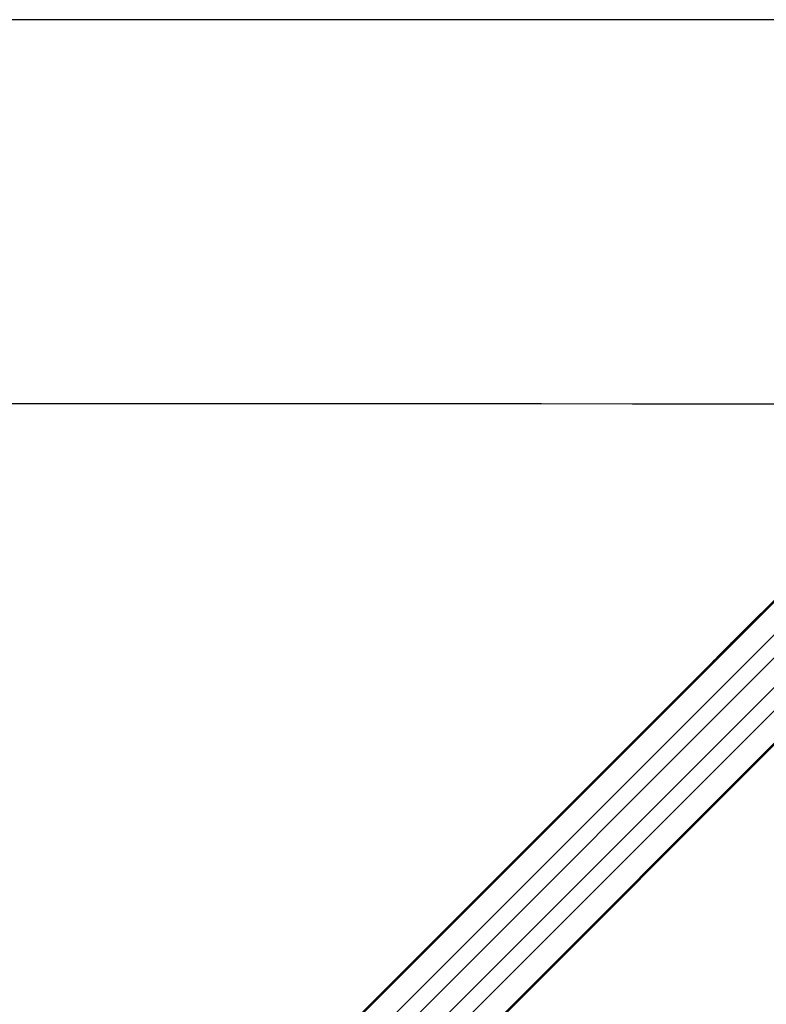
# Paper-space layout '3M DUO In Ground Anchor' of a CAD drawing. Header units: millimetres. Extents: x 10 to 10335, y 20 to 7920.
# Tile 68 of 116: x 3054 to 3405, y 7457 to 7920. Entities that reach past the tile are written whole.
import ezdxf

# ---------------------------------------------------------------- set-up
doc = ezdxf.new("R2010")
doc.units = ezdxf.units.MM
doc.layers.add('COMPONENT_GEOMETRY', color=7, linetype='Continuous')
doc.styles.add('SLDTEXTSTYLE0', font='TXT', dxfattribs={"width": 0.75})
doc.dimstyles.new('SLDDIMSTYLE2', dxfattribs={"dimtxt": 75, "dimasz": 3.302, "dimexe": 0, "dimexo": 0.0625, "dimgap": 18.75, "dimtad": 0, "dimtih": 1, "dimtoh": 1, "dimdec": 0, "dimrnd": 1e-09, "dimzin": 12, "dimdsep": 46, "dimtxsty": 'SLDTEXTSTYLE0', "dimsah": 1, "dimcen": 0.09, "dimadec": 0, "dimazin": 3, "dimtfac": 1, "dimtdec": 3, "dimtofl": 0, "dimtmove": 0, "dimatfit": 3, "dimfxl": 1, "dimfrac": 2, "dimtolj": 1, "dimtzin": 12, "dimarcsym": 0})

# ---------------------------------------------------------------- blocks, each defined once
blk = doc.blocks.new('_D_17')
at = {"layer": 'COMPONENT_GEOMETRY', "color": 7}
for p, q in [((3584.01, 7919.66), (364.55, 7919.66)), ((367.73, 7919.66), (367.73, 6439.18)), ((367.73, 4839.64), (367.73, 6320.12)), ((2084.42, 4839.64), (364.55, 4839.64))]:
    blk.add_line(p, q, dxfattribs=at)
for points in [[(367.73, 7919.66), (367.22, 7916.35), (368.23, 7916.35)], [(367.73, 4839.64), (368.23, 4842.94), (367.22, 4842.94)]]:
    blk.add_solid(points, dxfattribs=at)
at = {"layer": 'COMPONENT_GEOMETRY', "color": 7, "insert": (256.89, 6416.8), "char_height": 75, "attachment_point": 1, "style": 'SLDTEXTSTYLE0'}
blk.add_mtext('3080', dxfattribs=at)

psp = doc.layouts.new('3M DUO In Ground Anchor')

# ---------------------------------------------------------------- linework, layer by layer
at = {"color": 8, "linetype": 'Continuous', "lineweight": 25}
for p, q in [((3501.83, 7738.96), (2806.54, 7043.66)), ((3501.58, 7739.21), (2923.76, 7161.39)), ((3510.38, 7732.24), (2813.77, 7035.62)), ((3528.27, 7714.35), (2831.66, 7017.73)), ((3535, 7705.8), (2840.3, 7011.1)), ((3535.25, 7705.55), (2957.81, 7128.11)), ((3486.11, 7697.04), (2986.18, 7197.11)), ((3493.07, 7690.08), (2993.14, 7190.14))]:
    psp.add_line(p, q, dxfattribs=at)
at = {"color": 7, "linetype": 'Continuous', "lineweight": 25}
for p, q in [((3501.44, 7739.35), (3389.81, 7627.72)), ((3535.39, 7705.41), (2965.7, 7135.73)), ((3389.81, 7627.72), (3386.55, 7624.46)), ((3384.67, 7622.58), (3379.29, 7617.2)), ((3386.55, 7624.46), (3384.67, 7622.58)), ((3386.55, 7624.46), (3384.67, 7622.58)), ((3379.29, 7617.2), (2931.34, 7169.25))]:
    psp.add_line(p, q, dxfattribs=at)
at = {"color": 7, "linetype": 'Continuous', "lineweight": 25, "flags": 128}
psp.add_lwpolyline([(3495.28, 7738.98), (3470.85, 7738.99), (3428.01, 7739.01), (3385.18, 7739.03), (3342.35, 7739.05), (3299.52, 7739.07), (3256.68, 7739.09), (3213.85, 7739.11), (3171.02, 7739.13), (3128.19, 7739.15), (3085.35, 7739.17), (3042.52, 7739.19)], dxfattribs=at)
at = {"color": 7, "linetype": 'Continuous', "lineweight": 25}
for points, knots in [([(3379.29, 7617.2), (3379.29, 7617.19), (3379.28, 7617.18), (3379.27, 7617.17), (3379.26, 7617.17), (3379.26, 7617.16), (3379.25, 7617.16), (3379.22, 7617.13), (3379.13, 7617.03), (3379.15, 7617.02), (3379.57, 7617.38), (3380.32, 7618.07), (3381.31, 7619.03), (3382.41, 7620.14), (3383.88, 7621.65), (3385.7, 7623.5), (3387.77, 7625.57), (3389.62, 7627.38), (3390.68, 7628.38), (3391.23, 7628.89)], [0, 0, 0, 0, 0.00445, 0.006675, 0.007788, 0.008066, 0.009179, 0.013629, 0.031445, 0.101623, 0.171824, 0.241151, 0.3101, 0.383134, 0.458209, 0.594768, 0.733459, 0.864673, 1, 1, 1, 1]), ([(3391.23, 7628.89), (3390.65, 7628.36), (3389.49, 7627.3), (3387.73, 7625.58), (3386.36, 7624.22), (3385.61, 7623.47), (3385.16, 7623.03), (3384.94, 7622.8), (3384.82, 7622.68)], [0, 0, 0, 0, 0.325738, 0.650463, 0.82297, 0.911083, 0.95546, 1, 1, 1, 1]), ([(3384.82, 7622.68), (3385.23, 7623.1), (3386.05, 7623.92), (3387.29, 7625.18), (3388.55, 7626.45), (3389.39, 7627.29), (3389.81, 7627.72)], [0, 0, 0, 0, 0.246929, 0.494673, 0.746254, 1, 1, 1, 1]), ([(3380.1, 7618), (3380.08, 7617.98), (3380.05, 7617.95), (3380.03, 7617.93), (3380.03, 7617.92), (3380.08, 7617.97), (3380.22, 7618.1), (3380.38, 7618.27), (3380.53, 7618.41), (3380.61, 7618.49), (3380.68, 7618.56), (3380.71, 7618.6), (3380.72, 7618.61)], [0, 0, 0, 0, 0.054057, 0.108133, 0.18148, 0.301957, 0.518428, 0.748779, 0.824524, 0.900855, 0.955216, 1, 1, 1, 1]), ([(3380.72, 7618.61), (3380.74, 7618.63), (3380.77, 7618.66), (3380.79, 7618.68), (3380.79, 7618.69), (3380.74, 7618.63), (3380.6, 7618.5), (3380.43, 7618.34), (3380.29, 7618.19), (3380.21, 7618.11), (3380.14, 7618.04), (3380.11, 7618.01), (3380.1, 7618)], [0, 0, 0, 0, 0.054405, 0.108823, 0.182963, 0.304789, 0.522514, 0.753566, 0.828711, 0.904449, 0.959003, 1, 1, 1, 1])]:
    psp.add_open_spline(points, degree=3, knots=knots, dxfattribs=at)

# ---------------------------------------------------------------- dimensions: what is measured, and where the dimension line sits
at = {"layer": 'COMPONENT_GEOMETRY', "color": 7}
dim = psp.add_linear_dim(base=(367.73, 7919.66), p1=(2085.69, 4839.64), p2=(3585.28, 7919.66), angle=90, dimstyle='SLDDIMSTYLE2', dxfattribs=at)
dim.commit()
dim.dimension.update_dxf_attribs({"geometry": '_D_17', "text_midpoint": (367.73, 6379.65), "dimtype": 160})

doc.saveas('drawing.dxf')
